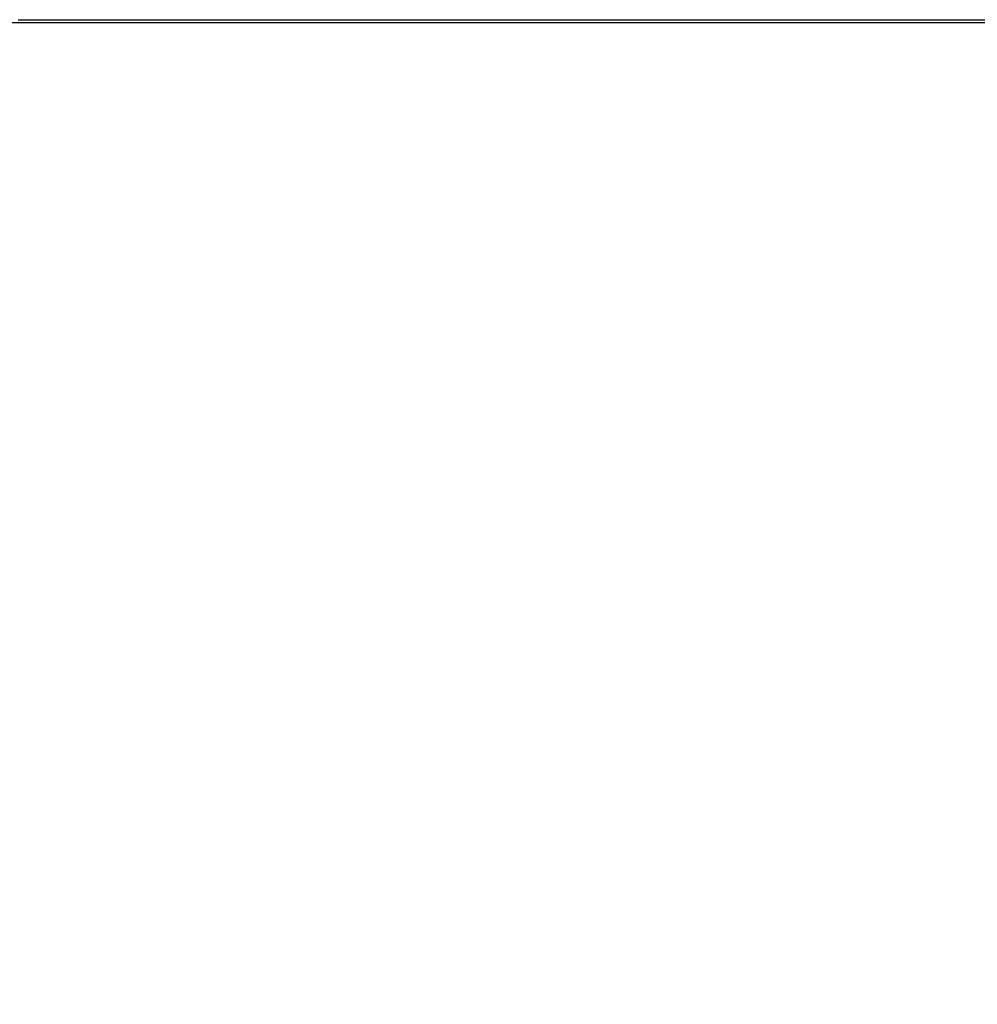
# Model space of a CAD drawing. Header units: millimetres. Extents: x 20 to 26560, y 40 to 18133.
# Tile 47 of 97: x 13335 to 14029, y 5305 to 6019. Entities that reach past the tile are written whole.
import ezdxf

# ---------------------------------------------------------------- set-up
doc = ezdxf.new("R2010")
doc.units = ezdxf.units.MM
doc.header["$LTSCALE"] = 2
doc.layers.add('COMPONENT_GEOMETRY', color=7, linetype='Continuous')
doc.styles.add('SLDTEXTSTYLE0', font='TXT', dxfattribs={"width": 0.75})
doc.dimstyles.new('SLDDIMSTYLE1', dxfattribs={"dimtxt": 150, "dimasz": 6.604, "dimexe": 0, "dimexo": 0.0625, "dimgap": 37.5, "dimtad": 0, "dimtih": 1, "dimtoh": 1, "dimdec": 0, "dimrnd": 1e-09, "dimzin": 12, "dimdsep": 46, "dimtxsty": 'SLDTEXTSTYLE0', "dimsah": 1, "dimcen": 0.09, "dimadec": 0, "dimazin": 3, "dimtfac": 1, "dimtdec": 0, "dimtofl": 0, "dimtmove": 0, "dimatfit": 3, "dimfxl": 1, "dimfrac": 2, "dimtolj": 1, "dimtzin": 12, "dimarcsym": 0})

# ---------------------------------------------------------------- blocks, each defined once
blk = doc.blocks.new('_D_4')
at = {"layer": 'COMPONENT_GEOMETRY', "color": 7}
for p, q in [((16972.58, 6016.65), (14872.65, 6016.65)), ((14879, 6016.65), (14879, 4080)), ((14578.89, 4049.53), (14533.19, 4049.53)), ((14533.19, 4049.53), (14533.19, 3811.41)), ((15179.1, 4049.53), (15224.8, 4049.53)), ((15224.8, 4049.53), (15224.8, 3811.41)), ((14533.19, 3811.41), (14578.89, 3811.41)), ((15224.8, 3811.41), (15179.1, 3811.41)), ((14879, 1650.33), (14879, 3586.98)), ((9299, 1650.33), (14885.35, 1650.33))]:
    blk.add_line(p, q, dxfattribs=at)
for points in [[(14879, 6016.65), (14877.98, 6010.05), (14880.01, 6010.05)], [(14879, 1650.33), (14880.01, 1656.93), (14877.98, 1656.93)]]:
    blk.add_solid(points, dxfattribs=at)
at = {"layer": 'COMPONENT_GEOMETRY', "color": 7, "char_height": 150, "attachment_point": 1, "style": 'SLDTEXTSTYLE0'}
for s, insert in [('7\'1.95"', (14578.89, 4004.77)), ('2183mm', (14469.83, 3780.34))]:
    blk.add_mtext(s, dxfattribs=dict(at, insert=insert))

msp = doc.modelspace()

# ---------------------------------------------------------------- linework, layer by layer
at = {"color": 7, "linetype": 'Continuous', "lineweight": 25, "flags": 128}
for points in [[(13320.65, 6016.65), (13336.17, 6016.65), (13343.92, 6016.65), (13359.44, 6016.65), (13367.2, 6016.65), (13382.72, 6016.65), (13390.48, 6016.65), (13398.24, 6016.65), (13413.75, 6016.65), (13421.51, 6016.65), (13437.03, 6016.65), (13444.79, 6016.65), (13460.31, 6016.65), (13468.06, 6016.65), (13483.58, 6016.65), (13491.34, 6016.65), (13499.1, 6016.65), (13514.62, 6016.65), (13522.38, 6016.65), (13537.89, 6016.65), (13545.65, 6016.65), (13561.17, 6016.65), (13568.93, 6016.65), (13576.69, 6016.65), (13592.21, 6016.65), (13599.96, 6016.65), (13615.48, 6016.65), (13623.24, 6016.65), (13638.76, 6016.65), (13646.52, 6016.65), (13662.03, 6016.65), (13669.79, 6016.65), (13677.55, 6016.65), (13693.07, 6016.65), (13700.83, 6016.65), (13716.35, 6016.65), (13724.1, 6016.65), (13739.62, 6016.65), (13747.38, 6016.65), (13762.9, 6016.65), (13770.66, 6016.65), (13778.42, 6016.65), (13793.93, 6016.65), (13801.69, 6016.65), (13817.21, 6016.65), (13824.97, 6016.65), (13840.49, 6016.65), (13848.24, 6016.65), (13863.76, 6016.65), (13871.52, 6016.65), (13879.28, 6016.65), (13894.8, 6016.65), (13902.56, 6016.65), (13918.07, 6016.65), (13925.83, 6016.65), (13941.35, 6016.65), (13949.11, 6016.65), (13956.87, 6016.65), (13972.38, 6016.65), (13980.14, 6016.65), (13995.66, 6016.65), (14003.42, 6016.65), (14018.94, 6016.65), (14026.7, 6016.65), (14042.21, 6016.65)], [(13333.99, 6018.61), (13349.51, 6018.61), (13357.27, 6018.61), (13365.02, 6018.61), (13380.54, 6018.61), (13388.3, 6018.61), (13403.82, 6018.61), (13411.58, 6018.61), (13427.09, 6018.61), (13434.85, 6018.61), (13450.37, 6018.61), (13458.13, 6018.61), (13465.89, 6018.61), (13481.41, 6018.61), (13489.16, 6018.61), (13504.68, 6018.61), (13512.44, 6018.61), (13527.96, 6018.61), (13535.72, 6018.61), (13543.48, 6018.61), (13558.99, 6018.61), (13566.75, 6018.61), (13582.27, 6018.61), (13590.03, 6018.61), (13605.55, 6018.61), (13613.3, 6018.61), (13628.82, 6018.61), (13636.58, 6018.61), (13644.34, 6018.61), (13659.86, 6018.61), (13667.62, 6018.61), (13683.13, 6018.61), (13690.89, 6018.61), (13706.41, 6018.61), (13714.17, 6018.61), (13729.69, 6018.61), (13737.44, 6018.61), (13745.2, 6018.61), (13760.72, 6018.61), (13768.48, 6018.61), (13784, 6018.61), (13791.76, 6018.61), (13807.27, 6018.61), (13815.03, 6018.61), (13830.55, 6018.61), (13838.31, 6018.61), (13846.07, 6018.61), (13861.58, 6018.61), (13869.34, 6018.61), (13884.86, 6018.61), (13892.62, 6018.61), (13908.14, 6018.61), (13915.9, 6018.61), (13923.65, 6018.61), (13939.17, 6018.61), (13946.93, 6018.61), (13962.45, 6018.61), (13970.21, 6018.61), (13985.72, 6018.61), (13993.48, 6018.61), (14009, 6018.61), (14016.76, 6018.61), (14024.52, 6018.61), (14040.04, 6018.61)]]:
    msp.add_lwpolyline(points, dxfattribs=at)

# ---------------------------------------------------------------- dimensions: what is measured, and where the dimension line sits
at = {"layer": 'COMPONENT_GEOMETRY', "color": 7}
dim = msp.add_linear_dim(base=(14879, 1650.33), p1=(16975.12, 6016.65), p2=(9296.46, 1650.33), angle=90, dimstyle='SLDDIMSTYLE1', dxfattribs=at)
dim.commit()
dim.dimension.update_dxf_attribs({"geometry": '_D_4', "text_midpoint": (14879, 3833.49), "dimtype": 160})

doc.saveas('drawing.dxf')
